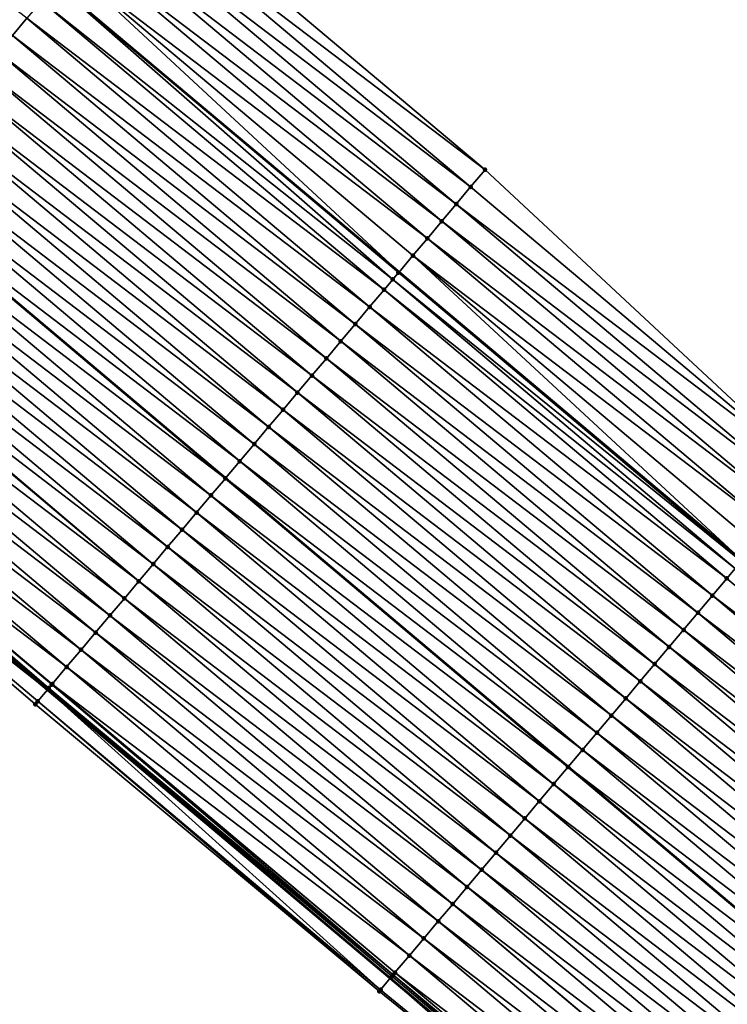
# Model space of a CAD drawing. Header units: feet. Extents: x 2017424 to 2024169, y 808042 to 818730.
# Tile 132 of 256: x 2017821 to 2017853, y 818358 to 818402. Entities that reach past the tile are written whole.
import ezdxf

# ---------------------------------------------------------------- set-up
doc = ezdxf.new("R2010")
doc.units = ezdxf.units.FT
doc.header["$MEASUREMENT"] = 0
for name, color, linetype, lineweight in [('EP_Travel Lane', 172, 'Continuous', 53), ('NB-Road Shots', 141, 'Continuous', 100), ('NB-Road X-Section', 40, 'Continuous', 13), ('Notes', 3, 'Continuous', 100), ('STRIPING', 60, 'Continuous', 53)]:
    doc.layers.add(name, color=color, linetype=linetype, lineweight=lineweight)
doc.layers.add('I-77-MM15-17_NB-Surface-BORDER', color=7, linetype='Continuous')
doc.layers.add('I-77-MM15-17_NB-Surface-TIN', color=7, linetype='Continuous')

msp = doc.modelspace()

# ---------------------------------------------------------------- linework, layer by layer
at = {"layer": 'EP_Travel Lane'}
for points in [[(2017700.465358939, 818506.3183511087, 275.6137406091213), (2017715.780841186, 818493.4570370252, 275.4632255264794), (2017731.105873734, 818480.5864199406, 275.3003390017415), (2017746.416201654, 818467.7190702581, 275.1402701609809), (2017761.726484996, 818454.851758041, 274.9733152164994), (2017777.036702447, 818441.9845012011, 274.7961937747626), (2017792.346997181, 818429.11717941, 274.6309960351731), (2017807.657320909, 818416.2498332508, 274.4702778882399), (2017822.967456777, 818403.3826449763, 274.280558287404), (2017838.277671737, 818390.5153902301, 274.1030543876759), (2017853.587967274, 818377.6480677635, 273.937985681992), (2017868.898245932, 818364.7807594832, 273.7703025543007), (2017884.19638486, 818351.9260948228, 273.58705673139), (2017899.516470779, 818339.0704126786, 273.4242822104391), (2017914.83657145, 818326.2147181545, 273.2640239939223), (2017930.156776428, 818313.3589361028, 273.1215379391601), (2017945.477021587, 818300.503120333, 272.9858990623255)], [(2017669.572152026, 818500.623913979, 276.2142146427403), (2017684.887690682, 818487.7625524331, 276.0730450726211), (2017700.203180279, 818474.9012320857, 275.9237450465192), (2017715.501710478, 818462.0497005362, 275.7629616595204), (2017730.799629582, 818449.167727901, 275.5942802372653), (2017746.097513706, 818436.2857847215, 275.4202003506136), (2017761.395405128, 818423.4038353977, 275.2472398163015), (2017776.693345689, 818410.5218446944, 275.0818815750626), (2017791.99130394, 818397.6398390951, 274.9192514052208), (2017807.289204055, 818384.7578824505, 274.747639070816), (2017822.587136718, 818371.8758983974, 274.5810475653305), (2017837.885092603, 818358.9938947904, 274.4180497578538), (2017853.18298255, 818346.1119467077, 274.2448767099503), (2017868.502268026, 818333.217688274, 274.0707611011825), (2017883.822297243, 818320.3620549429, 273.8982209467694), (2017899.142508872, 818307.506268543, 273.7567614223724), (2017914.462768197, 818294.6504421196, 273.6234330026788), (2017929.78298554, 818281.7946509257, 273.4829504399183), (2017945.103190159, 818268.938870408, 273.3402997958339)]]:
    msp.add_polyline3d(points, dxfattribs=at)
at = {"layer": 'I-77-MM15-17_NB-Surface-BORDER', "color": 3, "linetype": 'Continuous', "lineweight": -3}
for points in [[(2017703.101976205, 818509.4600791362, 275.4509129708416), (2017718.417507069, 818496.5987240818, 275.3084597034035), (2017733.745188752, 818483.7227311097, 275.1475985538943), (2017749.686980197, 818471.6058914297, 274.9404246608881), (2017765.628924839, 818459.4889227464, 274.7569137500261), (2017780.926951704, 818446.6068593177, 274.6048943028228), (2017796.225117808, 818433.7246786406, 274.4743760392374), (2017811.522979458, 818420.8427543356, 274.2968246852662), (2017826.820602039, 818407.9610313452, 274.0823364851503), (2017842.118377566, 818395.0791795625, 273.891487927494), (2017856.77239867, 818381.432095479, 273.7573530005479), (2017871.426399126, 818367.7850287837, 273.6200154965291), (2017886.708749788, 818354.9217460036, 273.4467742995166), (2017900.743620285, 818340.5336732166, 273.3513338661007), (2017916.706366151, 818328.4441428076, 273.1637759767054), (2017932.026605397, 818315.588332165, 273.0271155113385), (2017947.989298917, 818303.4988456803, 272.8306349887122)], [(2017945.03328496, 818268.8555568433, 273.3409461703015), (2017928.858083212, 818280.6924873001, 273.4795691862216), (2017914.1027162, 818294.2213936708, 273.6213631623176), (2017898.84306939, 818307.1495305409, 273.7480917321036), (2017883.543332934, 818320.0295635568, 273.9024397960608), (2017868.353390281, 818333.0402770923, 274.0702513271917), (2017852.931688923, 818345.8135374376, 274.2438751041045), (2017837.397362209, 818358.4147727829, 274.4119851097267), (2017822.040944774, 818371.2274179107, 274.5698653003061), (2017806.857102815, 818384.2448189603, 274.7418484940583), (2017791.502601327, 818397.0595721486, 274.9124553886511), (2017776.20983502, 818409.9477754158, 275.0726494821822), (2017760.963295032, 818422.890779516, 275.2400691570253), (2017745.255806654, 818435.286517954, 275.3975136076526), (2017730.124493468, 818448.3660867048, 275.585666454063), (2017715.044286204, 818461.5066114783, 275.7536184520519), (2017700.014771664, 818474.6768939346, 275.9219362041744), (2017684.590244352, 818487.4083693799, 276.0713054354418), (2017669.37084045, 818500.3842168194, 276.2119112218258)]]:
    msp.add_polyline3d(points, dxfattribs=at)
at = {"layer": 'I-77-MM15-17_NB-Surface-TIN', "color": 128, "linetype": 'Continuous', "lineweight": -3}
for points in [[(2017821.025082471, 818401.0753972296, 274.3255730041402), (2017821.669078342, 818401.8404262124, 274.3061563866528), (2017805.727218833, 818413.9573232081, 274.5028172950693)], [(2017842.118377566, 818395.0791795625, 273.891487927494), (2017826.820602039, 818407.9610313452, 274.0823364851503), (2017826.176636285, 818407.1959770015, 274.1064062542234)], [(2017841.474425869, 818394.3141133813, 273.917729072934), (2017826.176636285, 818407.1959770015, 274.1064062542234), (2017825.532655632, 818406.4309352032, 274.1281742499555)], [(2017841.474425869, 818394.3141133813, 273.917729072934), (2017842.118377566, 818395.0791795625, 273.891487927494), (2017826.176636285, 818407.1959770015, 274.1064062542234)], [(2017840.830461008, 818393.5490582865, 273.9419361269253), (2017825.532655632, 818406.4309352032, 274.1281742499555), (2017824.888765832, 818405.6658169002, 274.1639791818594)], [(2017840.830461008, 818393.5490582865, 273.9419361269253), (2017841.474425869, 818394.3141133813, 273.917729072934), (2017825.532655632, 818406.4309352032, 274.1281742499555)], [(2017840.186565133, 818392.7839450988, 273.9768019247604), (2017824.888765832, 818405.6658169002, 274.1639791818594), (2017824.244873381, 818404.90070083, 274.1993744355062)], [(2017840.186565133, 818392.7839450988, 273.9768019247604), (2017840.830461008, 818393.5490582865, 273.9419361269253), (2017824.888765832, 818405.6658169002, 274.1639791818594)], [(2017839.542684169, 818392.0188193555, 274.0139714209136), (2017824.244873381, 818404.90070083, 274.1993744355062), (2017823.600956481, 818404.1356053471, 274.2309923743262)], [(2017839.542684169, 818392.0188193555, 274.0139714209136), (2017840.186565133, 818392.7839450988, 273.9768019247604), (2017824.244873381, 818404.90070083, 274.1993744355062)], [(2017823.600956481, 818404.1356053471, 274.2309923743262), (2017822.967456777, 818403.3826449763, 274.280558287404), (2017838.277671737, 818390.5153902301, 274.1030543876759)], [(2017838.898795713, 818391.2536999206, 274.0499834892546), (2017823.600956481, 818404.1356053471, 274.2309923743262), (2017838.277671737, 818390.5153902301, 274.1030543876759)], [(2017838.898795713, 818391.2536999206, 274.0499834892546), (2017839.542684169, 818392.0188193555, 274.0139714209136), (2017823.600956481, 818404.1356053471, 274.2309923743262)], [(2017838.00094137, 818390.186575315, 274.1171538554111), (2017822.957160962, 818403.3704076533, 274.2813638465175), (2017822.313109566, 818402.6054254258, 274.2922018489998)], [(2017838.255030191, 818390.4884769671, 274.1049889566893), (2017822.967456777, 818403.3826449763, 274.280558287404), (2017822.957160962, 818403.3704076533, 274.2813638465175)], [(2017838.00094137, 818390.186575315, 274.1171538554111), (2017838.255030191, 818390.4884769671, 274.1049889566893), (2017822.957160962, 818403.3704076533, 274.2813638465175)], [(2017838.255030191, 818390.4884769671, 274.1049889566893), (2017838.277671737, 818390.5153902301, 274.1030543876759), (2017822.967456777, 818403.3826449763, 274.280558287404)], [(2017837.611016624, 818389.7234628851, 274.1216710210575), (2017822.313109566, 818402.6054254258, 274.2922018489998), (2017821.669078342, 818401.8404262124, 274.3061563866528)], [(2017837.611016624, 818389.7234628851, 274.1216710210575), (2017838.00094137, 818390.186575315, 274.1171538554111), (2017822.313109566, 818402.6054254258, 274.2922018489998)], [(2017836.966981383, 818388.9584670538, 274.1350044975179), (2017821.669078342, 818401.8404262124, 274.3061563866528), (2017821.025082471, 818401.0753972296, 274.3255730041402)], [(2017836.966981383, 818388.9584670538, 274.1350044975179), (2017837.611016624, 818389.7234628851, 274.1216710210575), (2017821.669078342, 818401.8404262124, 274.3061563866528)], [(2017836.322991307, 818388.1934331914, 274.1553158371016), (2017821.025082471, 818401.0753972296, 274.3255730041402), (2017820.381120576, 818400.310339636, 274.3502390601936)], [(2017836.322991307, 818388.1934331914, 274.1553158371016), (2017836.966981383, 818388.9584670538, 274.1350044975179), (2017821.025082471, 818401.0753972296, 274.3255730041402)], [(2017835.679037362, 818387.4283689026, 274.1812097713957), (2017820.381120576, 818400.310339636, 274.3502390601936), (2017819.737178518, 818399.5452653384, 274.3779699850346)], [(2017835.679037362, 818387.4283689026, 274.1812097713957), (2017836.322991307, 818388.1934331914, 274.1553158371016), (2017820.381120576, 818400.310339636, 274.3502390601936)], [(2017835.035079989, 818386.663307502, 274.2065737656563), (2017819.737178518, 818399.5452653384, 274.3779699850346), (2017819.093211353, 818398.7802121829, 274.4018217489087)], [(2017835.035079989, 818386.663307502, 274.2065737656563), (2017835.679037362, 818387.4283689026, 274.1812097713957), (2017819.737178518, 818399.5452653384, 274.3779699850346)], [(2017834.391116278, 818385.8982514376, 274.2309586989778), (2017819.093211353, 818398.7802121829, 274.4018217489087), (2017818.449187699, 818398.0152065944, 274.4169460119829)], [(2017834.391116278, 818385.8982514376, 274.2309586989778), (2017835.035079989, 818386.663307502, 274.2065737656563), (2017819.093211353, 818398.7802121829, 274.4018217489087)], [(2017833.747103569, 818385.1332366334, 274.2477732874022), (2017818.449187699, 818398.0152065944, 274.4169460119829), (2017817.805143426, 818397.2502183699, 274.4288843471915)], [(2017833.747103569, 818385.1332366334, 274.2477732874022), (2017834.391116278, 818385.8982514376, 274.2309586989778), (2017818.449187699, 818398.0152065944, 274.4169460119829)], [(2017833.103064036, 818384.3682444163, 274.2604436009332), (2017817.805143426, 818397.2502183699, 274.4288843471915), (2017817.161123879, 818396.4852093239, 274.4446429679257)], [(2017833.103064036, 818384.3682444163, 274.2604436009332), (2017833.747103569, 818385.1332366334, 274.2477732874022), (2017817.805143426, 818397.2502183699, 274.4288843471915)], [(2017832.459057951, 818383.6032240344, 274.2782815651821), (2017817.161123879, 818396.4852093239, 274.4446429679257), (2017816.517136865, 818395.7201728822, 274.4654281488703)], [(2017832.459057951, 818383.6032240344, 274.2782815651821), (2017833.103064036, 818384.3682444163, 274.2604436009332), (2017817.161123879, 818396.4852093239, 274.4446429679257)], [(2017831.815101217, 818382.8381620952, 274.303744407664), (2017816.517136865, 818395.7201728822, 274.4654281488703), (2017815.87317653, 818394.9551139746, 274.4903352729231)], [(2017831.815101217, 818382.8381620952, 274.303744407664), (2017832.459057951, 818383.6032240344, 274.2782815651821), (2017816.517136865, 818395.7201728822, 274.4654281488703)], [(2017831.171125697, 818382.0731159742, 274.326304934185), (2017815.87317653, 818394.9551139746, 274.4903352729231), (2017815.236593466, 818394.1989560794, 274.504571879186)], [(2017831.171125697, 818382.0731159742, 274.326304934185), (2017831.815101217, 818382.8381620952, 274.303744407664), (2017815.87317653, 818394.9551139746, 274.4903352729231)], [(2017856.77239867, 818381.432095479, 273.7573530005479), (2017842.118377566, 818395.0791795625, 273.891487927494), (2017841.474425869, 818394.3141133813, 273.917729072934)], [(2017856.77239867, 818381.432095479, 273.7573530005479), (2017841.474425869, 818394.3141133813, 273.917729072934), (2017840.830461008, 818393.5490582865, 273.9419361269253)], [(2017830.527067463, 818381.3081395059, 274.3360856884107), (2017815.229148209, 818394.1901123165, 274.5047383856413), (2017814.585181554, 818393.4250587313, 274.5286690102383)], [(2017815.229148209, 818394.1901123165, 274.5047383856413), (2017830.53451309, 818381.3169830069, 274.3359726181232), (2017815.236593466, 818394.1989560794, 274.504571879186)], [(2017830.527067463, 818381.3081395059, 274.3360856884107), (2017830.53451309, 818381.3169830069, 274.3359726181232), (2017815.229148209, 818394.1901123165, 274.5047383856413)], [(2017831.171125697, 818382.0731159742, 274.326304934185), (2017815.236593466, 818394.1989560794, 274.504571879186), (2017830.53451309, 818381.3169830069, 274.3359726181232)], [(2017829.883091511, 818380.5430937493, 274.358579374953), (2017814.585181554, 818393.4250587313, 274.5286690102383), (2017813.941233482, 818392.6599894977, 274.5554707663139)], [(2017829.883091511, 818380.5430937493, 274.358579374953), (2017830.527067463, 818381.3081395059, 274.3360856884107), (2017814.585181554, 818393.4250587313, 274.5286690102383)], [(2017856.128431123, 818380.6670426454, 273.7811450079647), (2017840.830461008, 818393.5490582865, 273.9419361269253), (2017840.186565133, 818392.7839450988, 273.9768019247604)], [(2017856.128431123, 818380.6670426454, 273.7811450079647), (2017856.77239867, 818381.432095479, 273.7573530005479), (2017840.830461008, 818393.5490582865, 273.9419361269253)], [(2017829.239145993, 818379.7780223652, 274.3857751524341), (2017813.941233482, 818392.6599894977, 274.5554707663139), (2017813.297240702, 818391.8949579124, 274.5753648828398)], [(2017829.239145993, 818379.7780223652, 274.3857751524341), (2017829.883091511, 818380.5430937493, 274.358579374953), (2017813.941233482, 818392.6599894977, 274.5554707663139)], [(2017855.484531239, 818379.9019328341, 273.8153911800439), (2017840.186565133, 818392.7839450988, 273.9768019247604), (2017839.542684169, 818392.0188193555, 274.0139714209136)], [(2017855.484531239, 818379.9019328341, 273.8153911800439), (2017856.128431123, 818380.6670426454, 273.7811450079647), (2017840.186565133, 818392.7839450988, 273.9768019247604)], [(2017828.595152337, 818379.0129915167, 274.4055334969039), (2017813.297240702, 818391.8949579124, 274.5753648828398), (2017812.653277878, 818391.1299011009, 274.5998874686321)], [(2017828.595152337, 818379.0129915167, 274.4055334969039), (2017829.239145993, 818379.7780223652, 274.3857751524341), (2017813.297240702, 818391.8949579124, 274.5753648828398)], [(2017854.840655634, 818379.1368025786, 273.8533884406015), (2017839.542684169, 818392.0188193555, 274.0139714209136), (2017838.898795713, 818391.2536999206, 274.0499834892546)], [(2017854.840655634, 818379.1368025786, 273.8533884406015), (2017855.484531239, 818379.9019328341, 273.8153911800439), (2017839.542684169, 818392.0188193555, 274.0139714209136)], [(2017838.898795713, 818391.2536999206, 274.0499834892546), (2017838.277671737, 818390.5153902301, 274.1030543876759), (2017853.587967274, 818377.6480677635, 273.937985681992)], [(2017854.196797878, 818378.3716572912, 273.8941437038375), (2017838.898795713, 818391.2536999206, 274.0499834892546), (2017853.587967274, 818377.6480677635, 273.937985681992)], [(2017854.196797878, 818378.3716572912, 273.8941437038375), (2017854.840655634, 818379.1368025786, 273.8533884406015), (2017838.898795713, 818391.2536999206, 274.0499834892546)], [(2017827.951195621, 818378.2479295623, 274.4309991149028), (2017812.653277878, 818391.1299011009, 274.5998874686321), (2017812.009333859, 818390.3648284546, 274.6273153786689)], [(2017827.951195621, 818378.2479295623, 274.4309991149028), (2017828.595152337, 818379.0129915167, 274.4055334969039), (2017812.653277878, 818391.1299011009, 274.5998874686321)], [(2017827.307258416, 818377.4828511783, 274.4594792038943), (2017812.009333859, 818390.3648284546, 274.6273153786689), (2017811.420856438, 818389.6656846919, 274.6501898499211)], [(2017827.307258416, 818377.4828511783, 274.4594792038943), (2017827.951195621, 818378.2479295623, 274.4309991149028), (2017812.009333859, 818390.3648284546, 274.6273153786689)], [(2017853.552976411, 818377.6064814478, 273.9405053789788), (2017838.255030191, 818390.4884769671, 274.1049889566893), (2017838.00094137, 818390.186575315, 274.1171538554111)], [(2017853.552976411, 818377.6064814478, 273.9405053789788), (2017838.277671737, 818390.5153902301, 274.1030543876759), (2017838.255030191, 818390.4884769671, 274.1049889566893)], [(2017853.552976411, 818377.6064814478, 273.9405053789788), (2017853.587967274, 818377.6480677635, 273.937985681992), (2017838.277671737, 818390.5153902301, 274.1030543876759)], [(2017853.278565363, 818377.2804133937, 273.9551706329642), (2017838.00094137, 818390.186575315, 274.1171538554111), (2017837.611016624, 818389.7234628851, 274.1216710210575)], [(2017853.278565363, 818377.2804133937, 273.9551706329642), (2017853.552976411, 818377.6064814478, 273.9405053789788), (2017838.00094137, 818390.186575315, 274.1171538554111)], [(2017826.663298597, 818376.7177918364, 274.4844655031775), (2017811.365371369, 818389.5997713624, 274.6518894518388), (2017810.721330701, 818388.8347801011, 274.664384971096)], [(2017826.663298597, 818376.7177918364, 274.4844655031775), (2017811.420856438, 818389.6656846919, 274.6501898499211), (2017811.365371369, 818389.5997713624, 274.6518894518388)], [(2017826.663298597, 818376.7177918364, 274.4844655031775), (2017827.307258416, 818377.4828511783, 274.4594792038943), (2017811.420856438, 818389.6656846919, 274.6501898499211)], [(2017852.908991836, 818376.8414429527, 273.9616665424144), (2017837.611016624, 818389.7234628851, 274.1216710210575), (2017836.966981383, 818388.9584670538, 274.1350044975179)], [(2017852.908991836, 818376.8414429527, 273.9616665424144), (2017853.278565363, 818377.2804133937, 273.9551706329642), (2017837.611016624, 818389.7234628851, 274.1216710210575)], [(2017826.019264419, 818375.9527951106, 274.4979630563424), (2017810.721330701, 818388.8347801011, 274.664384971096), (2017810.077295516, 818388.0697842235, 274.6777274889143)], [(2017826.019264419, 818375.9527951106, 274.4979630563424), (2017826.663298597, 818376.7177918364, 274.4844655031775), (2017810.721330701, 818388.8347801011, 274.664384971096)], [(2017852.264964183, 818376.0764407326, 273.9761721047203), (2017836.966981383, 818388.9584670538, 274.1350044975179), (2017836.322991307, 818388.1934331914, 274.1553158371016)], [(2017852.264964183, 818376.0764407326, 273.9761721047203), (2017852.908991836, 818376.8414429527, 273.9616665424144), (2017836.966981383, 818388.9584670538, 274.1350044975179)], [(2017851.620981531, 818375.3114006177, 273.9976304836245), (2017836.322991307, 818388.1934331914, 274.1553158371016), (2017835.679037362, 818387.4283689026, 274.1812097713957)], [(2017851.620981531, 818375.3114006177, 273.9976304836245), (2017852.264964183, 818376.0764407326, 273.9761721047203), (2017836.322991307, 818388.1934331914, 274.1553158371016)], [(2017825.375221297, 818375.1878059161, 274.5100788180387), (2017810.077295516, 818388.0697842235, 274.6777274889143), (2017809.43325485, 818387.3047929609, 274.6902232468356)], [(2017825.375221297, 818375.1878059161, 274.5100788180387), (2017826.019264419, 818375.9527951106, 274.4979630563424), (2017810.077295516, 818388.0697842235, 274.6777274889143)], [(2017824.731201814, 818374.422796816, 274.5258467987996), (2017809.43325485, 818387.3047929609, 274.6902232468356), (2017808.789243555, 818386.5397769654, 274.7072569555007)], [(2017824.731201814, 818374.422796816, 274.5258467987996), (2017825.375221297, 818375.1878059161, 274.5100788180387), (2017809.43325485, 818387.3047929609, 274.6902232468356)], [(2017850.977010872, 818374.5463504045, 274.0209417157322), (2017835.679037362, 818387.4283689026, 274.1812097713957), (2017835.035079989, 818386.663307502, 274.2065737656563)], [(2017850.977010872, 818374.5463504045, 274.0209417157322), (2017851.620981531, 818375.3114006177, 273.9976304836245), (2017835.679037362, 818387.4283689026, 274.1812097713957)], [(2017824.087187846, 818373.6577830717, 274.5424668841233), (2017808.789243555, 818386.5397769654, 274.7072569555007), (2017808.1452514, 818385.7747448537, 274.7272476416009)], [(2017824.087187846, 818373.6577830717, 274.5424668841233), (2017824.731201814, 818374.422796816, 274.5258467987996), (2017808.789243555, 818386.5397769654, 274.7072569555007)], [(2017850.333047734, 818373.7812938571, 274.0454150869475), (2017835.035079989, 818386.663307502, 274.2065737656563), (2017834.391116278, 818385.8982514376, 274.2309586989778)], [(2017850.333047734, 818373.7812938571, 274.0454150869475), (2017850.977010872, 818374.5463504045, 274.0209417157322), (2017835.035079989, 818386.663307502, 274.2065737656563)], [(2017823.443203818, 818372.8927441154, 274.563712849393), (2017808.1452514, 818385.7747448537, 274.7272476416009), (2017807.50127734, 818385.0096975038, 274.7500342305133)], [(2017823.443203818, 818372.8927441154, 274.563712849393), (2017824.087187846, 818373.6577830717, 274.5424668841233), (2017808.1452514, 818385.7747448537, 274.7272476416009)], [(2017849.689062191, 818373.0162561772, 274.0664267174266), (2017834.391116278, 818385.8982514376, 274.2309586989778), (2017833.747103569, 818385.1332366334, 274.2477732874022)], [(2017849.689062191, 818373.0162561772, 274.0664267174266), (2017850.333047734, 818373.7812938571, 274.0454150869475), (2017834.391116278, 818385.8982514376, 274.2309586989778)], [(2017849.045065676, 818372.2512277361, 274.0857432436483), (2017833.747103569, 818385.1332366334, 274.2477732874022), (2017833.103064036, 818384.3682444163, 274.2604436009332)], [(2017849.045065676, 818372.2512277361, 274.0857432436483), (2017849.689062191, 818373.0162561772, 274.0664267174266), (2017833.747103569, 818385.1332366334, 274.2477732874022)], [(2017806.864260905, 818384.2533158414, 274.7421279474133), (2017822.587136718, 818371.8758983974, 274.5810475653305), (2017807.289204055, 818384.7578824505, 274.747639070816)], [(2017822.644778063, 818371.9443413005, 274.5817154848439), (2017807.479847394, 818384.9842474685, 274.7501115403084), (2017807.289204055, 818384.7578824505, 274.747639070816)], [(2017822.644778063, 818371.9443413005, 274.5817154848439), (2017807.289204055, 818384.7578824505, 274.747639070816), (2017822.587136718, 818371.8758983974, 274.5810475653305)], [(2017822.799208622, 818372.1277145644, 274.5832331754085), (2017807.50127734, 818385.0096975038, 274.7500342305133), (2017807.479847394, 818384.9842474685, 274.7501115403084)], [(2017822.644778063, 818371.9443413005, 274.5817154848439), (2017822.777109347, 818372.1014696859, 274.583309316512), (2017807.479847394, 818384.9842474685, 274.7501115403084)], [(2017822.777109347, 818372.1014696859, 274.583309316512), (2017822.799208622, 818372.1277145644, 274.5832331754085), (2017807.479847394, 818384.9842474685, 274.7501115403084)], [(2017822.799208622, 818372.1277145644, 274.5832331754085), (2017823.443203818, 818372.8927441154, 274.563712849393), (2017807.50127734, 818385.0096975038, 274.7500342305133)], [(2017822.155040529, 818371.3628306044, 274.5760406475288), (2017806.864260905, 818384.2533158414, 274.7421279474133), (2017806.857102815, 818384.2448189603, 274.7418484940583)], [(2017822.040944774, 818371.2274179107, 274.5698653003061), (2017822.155040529, 818371.3628306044, 274.5760406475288), (2017806.857102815, 818384.2448189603, 274.7418484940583)], [(2017822.155040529, 818371.3628306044, 274.5760406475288), (2017822.587136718, 818371.8758983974, 274.5810475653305), (2017806.864260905, 818384.2533158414, 274.7421279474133)], [(2017848.401049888, 818371.4862155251, 274.1020819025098), (2017833.103064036, 818384.3682444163, 274.2604436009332), (2017832.459057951, 818383.6032240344, 274.2782815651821)], [(2017848.401049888, 818371.4862155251, 274.1020819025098), (2017849.045065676, 818372.2512277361, 274.0857432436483), (2017833.103064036, 818384.3682444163, 274.2604436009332)], [(2017847.757053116, 818370.7211873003, 274.1213586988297), (2017832.459057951, 818383.6032240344, 274.2782815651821), (2017831.815101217, 818382.8381620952, 274.303744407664)], [(2017847.757053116, 818370.7211873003, 274.1213586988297), (2017848.401049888, 818371.4862155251, 274.1020819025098), (2017832.459057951, 818383.6032240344, 274.2782815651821)], [(2017847.113081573, 818369.9561378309, 274.1445334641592), (2017831.815101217, 818382.8381620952, 274.303744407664), (2017831.171125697, 818382.0731159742, 274.326304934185)], [(2017847.113081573, 818369.9561378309, 274.1445334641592), (2017847.757053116, 818370.7211873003, 274.1213586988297), (2017831.815101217, 818382.8381620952, 274.303744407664)], [(2017846.469119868, 818369.1910800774, 274.1692281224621), (2017831.171125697, 818382.0731159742, 274.326304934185), (2017830.53451309, 818381.3169830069, 274.3359726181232)], [(2017846.469119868, 818369.1910800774, 274.1692281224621), (2017847.113081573, 818369.9561378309, 274.1445334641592), (2017831.171125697, 818382.0731159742, 274.326304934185)], [(2017845.825098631, 818368.4260724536, 274.1847251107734), (2017830.527067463, 818381.3081395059, 274.3360856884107), (2017829.883091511, 818380.5430937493, 274.358579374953)], [(2017830.527067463, 818381.3081395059, 274.3360856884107), (2017845.832543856, 818368.4349163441, 274.1845459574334), (2017830.53451309, 818381.3169830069, 274.3359726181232)], [(2017845.825098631, 818368.4260724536, 274.1847251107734), (2017845.832543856, 818368.4349163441, 274.1845459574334), (2017830.527067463, 818381.3081395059, 274.3360856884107)], [(2017846.469119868, 818369.1910800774, 274.1692281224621), (2017830.53451309, 818381.3169830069, 274.3359726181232), (2017845.832543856, 818368.4349163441, 274.1845459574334)], [(2017845.181110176, 818367.6610372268, 274.2052866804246), (2017829.883091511, 818380.5430937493, 274.358579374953), (2017829.239145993, 818379.7780223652, 274.3857751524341)], [(2017845.181110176, 818367.6610372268, 274.2052866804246), (2017845.825098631, 818368.4260724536, 274.1847251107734), (2017829.883091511, 818380.5430937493, 274.358579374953)], [(2017844.537149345, 818366.8959787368, 274.2301164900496), (2017829.239145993, 818379.7780223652, 274.3857751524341), (2017828.595152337, 818379.0129915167, 274.4055334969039)], [(2017844.537149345, 818366.8959787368, 274.2301164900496), (2017845.181110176, 818367.6610372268, 274.2052866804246), (2017829.239145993, 818379.7780223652, 274.3857751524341)], [(2017843.893160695, 818366.1309436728, 274.2506481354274), (2017828.595152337, 818379.0129915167, 274.4055334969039), (2017827.951195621, 818378.2479295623, 274.4309991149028)], [(2017843.893160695, 818366.1309436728, 274.2506481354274), (2017844.537149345, 818366.8959787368, 274.2301164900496), (2017828.595152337, 818379.0129915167, 274.4055334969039)], [(2017843.249214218, 818365.3658730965, 274.2776955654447), (2017827.951195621, 818378.2479295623, 274.4309991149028), (2017827.307258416, 818377.4828511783, 274.4594792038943)], [(2017843.249214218, 818365.3658730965, 274.2776955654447), (2017843.893160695, 818366.1309436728, 274.2506481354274), (2017827.951195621, 818378.2479295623, 274.4309991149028)], [(2017842.605233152, 818364.600831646, 274.2993990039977), (2017827.307258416, 818377.4828511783, 274.4594792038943), (2017826.663298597, 818376.7177918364, 274.4844655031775)], [(2017842.605233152, 818364.600831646, 274.2993990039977), (2017843.249214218, 818365.3658730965, 274.2776955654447), (2017827.307258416, 818377.4828511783, 274.4594792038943)], [(2017868.206918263, 818363.9594641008, 273.7941170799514), (2017853.278565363, 818377.2804133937, 273.9551706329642), (2017852.908991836, 818376.8414429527, 273.9616665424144)], [(2017841.961262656, 818363.8357812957, 274.3227353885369), (2017826.663298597, 818376.7177918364, 274.4844655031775), (2017826.019264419, 818375.9527951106, 274.4979630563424)], [(2017841.961262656, 818363.8357812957, 274.3227353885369), (2017842.605233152, 818364.600831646, 274.2993990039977), (2017826.663298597, 818376.7177918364, 274.4844655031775)], [(2017868.206918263, 818363.9594641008, 273.7941170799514), (2017852.908991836, 818376.8414429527, 273.9616665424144), (2017852.264964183, 818376.0764407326, 273.9761721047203)], [(2017841.317252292, 818363.0707645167, 274.3399121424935), (2017826.019264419, 818375.9527951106, 274.4979630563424), (2017825.375221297, 818375.1878059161, 274.5100788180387)], [(2017841.317252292, 818363.0707645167, 274.3399121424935), (2017841.961262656, 818363.8357812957, 274.3227353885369), (2017826.019264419, 818375.9527951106, 274.4979630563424)], [(2017867.56289668, 818363.1944567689, 273.8095611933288), (2017852.264964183, 818376.0764407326, 273.9761721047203), (2017851.620981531, 818375.3114006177, 273.9976304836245)], [(2017867.56289668, 818363.1944567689, 273.8095611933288), (2017868.206918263, 818363.9594641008, 273.7941170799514), (2017852.264964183, 818376.0764407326, 273.9761721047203)], [(2017840.67321579, 818362.3057697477, 274.3530505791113), (2017825.375221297, 818375.1878059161, 274.5100788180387), (2017824.731201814, 818374.422796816, 274.5258467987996)], [(2017840.67321579, 818362.3057697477, 274.3530505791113), (2017841.317252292, 818363.0707645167, 274.3399121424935), (2017825.375221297, 818375.1878059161, 274.5100788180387)], [(2017866.918916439, 818362.429414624, 273.8313927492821), (2017851.620981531, 818375.3114006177, 273.9976304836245), (2017850.977010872, 818374.5463504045, 274.0209417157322)], [(2017866.918916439, 818362.429414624, 273.8313927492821), (2017867.56289668, 818363.1944567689, 273.8095611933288), (2017851.620981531, 818375.3114006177, 273.9976304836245)], [(2017866.274958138, 818361.6643540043, 273.8566140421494), (2017850.977010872, 818374.5463504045, 274.0209417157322), (2017850.333047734, 818373.7812938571, 274.0454150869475)], [(2017866.274958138, 818361.6643540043, 273.8566140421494), (2017866.918916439, 818362.429414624, 273.8313927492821), (2017850.977010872, 818374.5463504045, 274.0209417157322)], [(2017840.029175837, 818361.5407778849, 274.3656557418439), (2017824.731201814, 818374.422796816, 274.5258467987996), (2017824.087187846, 818373.6577830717, 274.5424668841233)], [(2017840.029175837, 818361.5407778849, 274.3656557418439), (2017840.67321579, 818362.3057697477, 274.3530505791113), (2017824.731201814, 818374.422796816, 274.5258467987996)], [(2017839.385169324, 818360.7757578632, 274.3834274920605), (2017824.087187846, 818373.6577830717, 274.5424668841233), (2017823.443203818, 818372.8927441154, 274.563712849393)], [(2017839.385169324, 818360.7757578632, 274.3834274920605), (2017840.029175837, 818361.5407778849, 274.3656557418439), (2017824.087187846, 818373.6577830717, 274.5424668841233)], [(2017865.630992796, 818360.8992993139, 273.8807474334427), (2017850.333047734, 818373.7812938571, 274.0454150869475), (2017849.689062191, 818373.0162561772, 274.0664267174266)], [(2017865.630992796, 818360.8992993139, 273.8807474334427), (2017866.274958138, 818361.6643540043, 273.8566140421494), (2017850.333047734, 818373.7812938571, 274.0454150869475)], [(2017838.741145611, 818360.0107523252, 274.3985417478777), (2017823.443203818, 818372.8927441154, 274.563712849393), (2017822.799208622, 818372.1277145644, 274.5832331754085)], [(2017838.741145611, 818360.0107523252, 274.3985417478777), (2017839.385169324, 818360.7757578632, 274.3834274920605), (2017823.443203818, 818372.8927441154, 274.563712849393)], [(2017864.987018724, 818360.1342519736, 273.9035322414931), (2017849.689062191, 818373.0162561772, 274.0664267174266), (2017849.045065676, 818372.2512277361, 274.0857432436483)], [(2017864.987018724, 818360.1342519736, 273.9035322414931), (2017865.630992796, 818360.8992993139, 273.8807474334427), (2017849.689062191, 818373.0162561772, 274.0664267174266)], [(2017837.452995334, 818358.4808278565, 274.4128797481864), (2017822.587136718, 818371.8758983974, 274.5810475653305), (2017822.155040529, 818371.3628306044, 274.5760406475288)], [(2017822.644778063, 818371.9443413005, 274.5817154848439), (2017822.587136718, 818371.8758983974, 274.5810475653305), (2017837.885092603, 818358.9938947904, 274.4180497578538)], [(2017837.452995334, 818358.4808278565, 274.4128797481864), (2017837.885092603, 818358.9938947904, 274.4180497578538), (2017822.587136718, 818371.8758983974, 274.5810475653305)], [(2017838.014047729, 818359.1470200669, 274.4191694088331), (2017822.777109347, 818372.1014696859, 274.583309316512), (2017822.644778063, 818371.9443413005, 274.5817154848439)], [(2017837.962823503, 818359.0861914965, 274.4189798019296), (2017822.644778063, 818371.9443413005, 274.5817154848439), (2017837.885092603, 818358.9938947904, 274.4180497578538)], [(2017837.962823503, 818359.0861914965, 274.4189798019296), (2017838.014047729, 818359.1470200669, 274.4191694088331), (2017822.644778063, 818371.9443413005, 274.5817154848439)], [(2017838.09715385, 818359.2457198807, 274.4185928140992), (2017822.799208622, 818372.1277145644, 274.5832331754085), (2017822.777109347, 818372.1014696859, 274.583309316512)], [(2017838.014047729, 818359.1470200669, 274.4191694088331), (2017838.09715385, 818359.2457198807, 274.4185928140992), (2017822.777109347, 818372.1014696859, 274.583309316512)], [(2017838.09715385, 818359.2457198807, 274.4185928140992), (2017838.741145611, 818360.0107523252, 274.3985417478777), (2017822.799208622, 818372.1277145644, 274.5832331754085)], [(2017864.34303056, 818359.3692165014, 273.9241395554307), (2017849.045065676, 818372.2512277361, 274.0857432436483), (2017848.401049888, 818371.4862155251, 274.1020819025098)], [(2017864.34303056, 818359.3692165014, 273.9241395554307), (2017864.987018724, 818360.1342519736, 273.9035322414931), (2017849.045065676, 818372.2512277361, 274.0857432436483)], [(2017863.699041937, 818358.6041814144, 273.9446761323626), (2017848.401049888, 818371.4862155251, 274.1020819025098), (2017847.757053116, 818370.7211873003, 274.1213586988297)], [(2017863.699041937, 818358.6041814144, 273.9446761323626), (2017864.34303056, 818359.3692165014, 273.9241395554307), (2017848.401049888, 818371.4862155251, 274.1020819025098)], [(2017837.397362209, 818358.4147727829, 274.4119851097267), (2017822.155040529, 818371.3628306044, 274.5760406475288), (2017822.040944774, 818371.2274179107, 274.5698653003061)], [(2017837.397362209, 818358.4147727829, 274.4119851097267), (2017837.452995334, 818358.4808278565, 274.4128797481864), (2017822.155040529, 818371.3628306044, 274.5760406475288)], [(2017863.05504936, 818357.8391496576, 273.9646016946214), (2017847.757053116, 818370.7211873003, 274.1213586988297), (2017847.113081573, 818369.9561378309, 274.1445334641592)], [(2017863.05504936, 818357.8391496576, 273.9646016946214), (2017863.699041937, 818358.6041814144, 273.9446761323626), (2017847.757053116, 818370.7211873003, 274.1213586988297)], [(2017862.411050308, 818357.0741233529, 273.9835269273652), (2017847.113081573, 818369.9561378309, 274.1445334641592), (2017846.469119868, 818369.1910800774, 274.1692281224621)], [(2017862.411050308, 818357.0741233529, 273.9835269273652), (2017863.05504936, 818357.8391496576, 273.9646016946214), (2017847.113081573, 818369.9561378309, 274.1445334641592)], [(2017861.767077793, 818356.3090747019, 274.006552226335), (2017846.469119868, 818369.1910800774, 274.1692281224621), (2017845.832543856, 818368.4349163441, 274.1845459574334)], [(2017861.767077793, 818356.3090747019, 274.006552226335), (2017862.411050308, 818357.0741233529, 273.9835269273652), (2017846.469119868, 818369.1910800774, 274.1692281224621)], [(2017861.123070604, 818355.5440552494, 274.0242202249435), (2017845.825098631, 818368.4260724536, 274.1847251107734), (2017845.181110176, 818367.6610372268, 274.2052866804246)], [(2017845.825098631, 818368.4260724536, 274.1847251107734), (2017861.130515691, 818355.552899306, 274.0240159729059), (2017845.832543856, 818368.4349163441, 274.1845459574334)], [(2017861.123070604, 818355.5440552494, 274.0242202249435), (2017861.130515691, 818355.552899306, 274.0240159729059), (2017845.825098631, 818368.4260724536, 274.1847251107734)], [(2017861.767077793, 818356.3090747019, 274.006552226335), (2017845.832543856, 818368.4349163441, 274.1845459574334), (2017861.130515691, 818355.552899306, 274.0240159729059)], [(2017860.479057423, 818354.7790408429, 274.0409623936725), (2017845.181110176, 818367.6610372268, 274.2052866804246), (2017844.537149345, 818366.8959787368, 274.2301164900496)], [(2017860.479057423, 818354.7790408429, 274.0409623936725), (2017861.123070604, 818355.5440552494, 274.0242202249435), (2017845.181110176, 818367.6610372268, 274.2052866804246)], [(2017859.83509339, 818354.0139850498, 274.0652981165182), (2017844.537149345, 818366.8959787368, 274.2301164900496), (2017843.893160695, 818366.1309436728, 274.2506481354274)], [(2017859.83509339, 818354.0139850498, 274.0652981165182), (2017860.479057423, 818354.7790408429, 274.0409623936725), (2017844.537149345, 818366.8959787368, 274.2301164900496)], [(2017859.19112591, 818353.2489321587, 274.0891013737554), (2017843.893160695, 818366.1309436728, 274.2506481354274), (2017843.249214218, 818365.3658730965, 274.2776955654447)], [(2017859.19112591, 818353.2489321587, 274.0891013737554), (2017859.83509339, 818354.0139850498, 274.0652981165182), (2017843.893160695, 818366.1309436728, 274.2506481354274)], [(2017858.547135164, 818352.4838988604, 274.1093097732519), (2017843.249214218, 818365.3658730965, 274.2776955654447), (2017842.605233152, 818364.600831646, 274.2993990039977)], [(2017858.547135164, 818352.4838988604, 274.1093097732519), (2017859.19112591, 818353.2489321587, 274.0891013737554), (2017843.249214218, 818365.3658730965, 274.2776955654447)], [(2017857.903151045, 818351.7188599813, 274.1305421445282), (2017842.605233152, 818364.600831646, 274.2993990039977), (2017841.961262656, 818363.8357812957, 274.3227353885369)], [(2017857.903151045, 818351.7188599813, 274.1305421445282), (2017858.547135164, 818352.4838988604, 274.1093097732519), (2017842.605233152, 818364.600831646, 274.2993990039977)], [(2017857.259170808, 818350.9538178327, 274.1523743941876), (2017841.961262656, 818363.8357812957, 274.3227353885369), (2017841.317252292, 818363.0707645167, 274.3399121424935)], [(2017857.259170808, 818350.9538178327, 274.1523743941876), (2017857.903151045, 818351.7188599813, 274.1305421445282), (2017841.961262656, 818363.8357812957, 274.3227353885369)], [(2017856.61517634, 818350.1887876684, 274.1720078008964), (2017841.317252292, 818363.0707645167, 274.3399121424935), (2017840.67321579, 818362.3057697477, 274.3530505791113)], [(2017856.61517634, 818350.1887876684, 274.1720078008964), (2017857.259170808, 818350.9538178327, 274.1523743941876), (2017841.317252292, 818363.0707645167, 274.3399121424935)], [(2017855.956910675, 818349.406875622, 274.1866320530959), (2017840.67321579, 818362.3057697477, 274.3530505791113), (2017840.029175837, 818361.5407778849, 274.3656557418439)], [(2017855.956910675, 818349.406875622, 274.1866320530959), (2017855.97114794, 818349.423786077, 274.1863986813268), (2017840.67321579, 818362.3057697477, 274.3530505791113)], [(2017855.97114794, 818349.423786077, 274.1863986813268), (2017856.61517634, 818350.1887876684, 274.1720078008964), (2017840.67321579, 818362.3057697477, 274.3530505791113)], [(2017855.327086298, 818348.6588124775, 274.1956536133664), (2017840.029175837, 818361.5407778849, 274.3656557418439), (2017839.385169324, 818360.7757578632, 274.3834274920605)], [(2017855.327086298, 818348.6588124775, 274.1956536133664), (2017855.956910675, 818349.406875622, 274.1866320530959), (2017840.029175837, 818361.5407778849, 274.3656557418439)], [(2017854.68305587, 818347.8938125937, 274.2097311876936), (2017839.385169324, 818360.7757578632, 274.3834274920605), (2017838.741145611, 818360.0107523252, 274.3985417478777)], [(2017854.68305587, 818347.8938125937, 274.2097311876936), (2017855.327086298, 818348.6588124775, 274.1956536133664), (2017839.385169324, 818360.7757578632, 274.3834274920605)], [(2017854.039056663, 818347.12878642, 274.2286323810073), (2017838.741145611, 818360.0107523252, 274.3985417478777), (2017838.09715385, 818359.2457198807, 274.4185928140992)], [(2017854.039056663, 818347.12878642, 274.2286323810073), (2017854.68305587, 818347.8938125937, 274.2097311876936), (2017838.741145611, 818360.0107523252, 274.3985417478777)], [(2017853.22915806, 818346.1667797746, 274.2450607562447), (2017838.014047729, 818359.1470200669, 274.4191694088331), (2017837.962823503, 818359.0861914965, 274.4189798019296)], [(2017853.395036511, 818346.363777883, 274.2442976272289), (2017838.09715385, 818359.2457198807, 274.4185928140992), (2017838.014047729, 818359.1470200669, 274.4191694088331)], [(2017853.22915806, 818346.1667797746, 274.2450607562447), (2017853.395036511, 818346.363777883, 274.2442976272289), (2017838.014047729, 818359.1470200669, 274.4191694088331)], [(2017853.395036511, 818346.363777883, 274.2442976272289), (2017854.039056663, 818347.12878642, 274.2286323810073), (2017838.09715385, 818359.2457198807, 274.4185928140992)], [(2017852.931688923, 818345.8135374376, 274.2438751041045), (2017837.885092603, 818358.9938947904, 274.4180497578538), (2017837.452995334, 818358.4808278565, 274.4128797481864)], [(2017853.22915806, 818346.1667797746, 274.2450607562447), (2017837.962823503, 818359.0861914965, 274.4189798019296), (2017837.885092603, 818358.9938947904, 274.4180497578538)], [(2017853.22915806, 818346.1667797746, 274.2450607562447), (2017837.885092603, 818358.9938947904, 274.4180497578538), (2017853.18298255, 818346.1119467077, 274.2448767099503)], [(2017852.931688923, 818345.8135374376, 274.2438751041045), (2017853.18298255, 818346.1119467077, 274.2448767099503), (2017837.885092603, 818358.9938947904, 274.4180497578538)], [(2017852.931688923, 818345.8135374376, 274.2438751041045), (2017837.452995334, 818358.4808278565, 274.4128797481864), (2017837.397362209, 818358.4147727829, 274.4119851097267)]]:
    msp.add_3dface(points, dxfattribs=at)
at = {"layer": 'NB-Road Shots', "lineweight": 100}
for p in [(2017842.118377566, 818395.0791795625, 273.891487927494), (2017841.474425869, 818394.3141133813, 273.917729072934), (2017840.830461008, 818393.5490582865, 273.9419361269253), (2017840.186565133, 818392.7839450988, 273.9768019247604), (2017839.542684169, 818392.0188193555, 274.0139714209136), (2017838.898795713, 818391.2536999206, 274.0499834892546), (2017838.255030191, 818390.4884769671, 274.1049889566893), (2017838.00094137, 818390.186575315, 274.1171538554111), (2017837.611016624, 818389.7234628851, 274.1216710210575), (2017836.966981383, 818388.9584670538, 274.1350044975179), (2017836.322991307, 818388.1934331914, 274.1553158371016), (2017835.679037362, 818387.4283689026, 274.1812097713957), (2017835.035079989, 818386.663307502, 274.2065737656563), (2017834.391116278, 818385.8982514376, 274.2309586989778), (2017833.747103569, 818385.1332366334, 274.2477732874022), (2017833.103064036, 818384.3682444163, 274.2604436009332), (2017832.459057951, 818383.6032240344, 274.2782815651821), (2017831.815101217, 818382.8381620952, 274.303744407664), (2017831.171125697, 818382.0731159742, 274.326304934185), (2017830.527067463, 818381.3081395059, 274.3360856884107), (2017829.883091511, 818380.5430937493, 274.358579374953), (2017829.239145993, 818379.7780223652, 274.3857751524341), (2017828.595152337, 818379.0129915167, 274.4055334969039), (2017827.951195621, 818378.2479295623, 274.4309991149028), (2017827.307258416, 818377.4828511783, 274.4594792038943), (2017826.663298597, 818376.7177918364, 274.4844655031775), (2017852.908991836, 818376.8414429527, 273.9616665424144), (2017826.019264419, 818375.9527951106, 274.4979630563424), (2017852.264964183, 818376.0764407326, 273.9761721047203), (2017825.375221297, 818375.1878059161, 274.5100788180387), (2017851.620981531, 818375.3114006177, 273.9976304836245), (2017850.977010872, 818374.5463504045, 274.0209417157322), (2017824.731201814, 818374.422796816, 274.5258467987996), (2017824.087187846, 818373.6577830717, 274.5424668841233), (2017850.333047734, 818373.7812938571, 274.0454150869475), (2017823.443203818, 818372.8927441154, 274.563712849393), (2017849.689062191, 818373.0162561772, 274.0664267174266), (2017822.644778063, 818371.9443413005, 274.5817154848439), (2017822.777109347, 818372.1014696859, 274.583309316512), (2017822.799208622, 818372.1277145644, 274.5832331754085), (2017849.045065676, 818372.2512277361, 274.0857432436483), (2017848.401049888, 818371.4862155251, 274.1020819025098), (2017822.040944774, 818371.2274179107, 274.5698653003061), (2017822.155040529, 818371.3628306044, 274.5760406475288), (2017847.757053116, 818370.7211873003, 274.1213586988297), (2017847.113081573, 818369.9561378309, 274.1445334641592), (2017846.469119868, 818369.1910800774, 274.1692281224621), (2017845.825098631, 818368.4260724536, 274.1847251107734), (2017845.181110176, 818367.6610372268, 274.2052866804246), (2017844.537149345, 818366.8959787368, 274.2301164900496), (2017843.893160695, 818366.1309436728, 274.2506481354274), (2017843.249214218, 818365.3658730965, 274.2776955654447), (2017842.605233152, 818364.600831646, 274.2993990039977), (2017841.961262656, 818363.8357812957, 274.3227353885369), (2017841.317252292, 818363.0707645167, 274.3399121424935), (2017840.67321579, 818362.3057697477, 274.3530505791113), (2017840.029175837, 818361.5407778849, 274.3656557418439), (2017839.385169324, 818360.7757578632, 274.3834274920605), (2017838.741145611, 818360.0107523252, 274.3985417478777), (2017838.014047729, 818359.1470200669, 274.4191694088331), (2017838.09715385, 818359.2457198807, 274.4185928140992), (2017837.962823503, 818359.0861914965, 274.4189798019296), (2017837.397362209, 818358.4147727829, 274.4119851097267), (2017837.452995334, 818358.4808278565, 274.4128797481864)]:
    msp.add_point(p, dxfattribs=at)
at = {"layer": 'NB-Road X-Section', "extrusion": (-0.7648957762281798, 0.6440984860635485, 0.008461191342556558), "elevation": -1016289.564492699, "flags": 128}
msp.add_lwpolyline([(-1925744.92787973, 8873.420438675), (-1925743.92787973, 8873.444509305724), (-1925742.92787973, 8873.4662780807), (-1925741.92787973, 8873.502084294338), (-1925740.92787973, 8873.537480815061), (-1925739.92787973, 8873.569099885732), (-1925738.92787973, 8873.619473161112), (-1925737.92787973, 8873.630311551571), (-1925736.92787973, 8873.644266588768), (-1925735.92787973, 8873.663683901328), (-1925734.92787973, 8873.688350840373), (-1925733.92787973, 8873.716082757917), (-1925732.92787973, 8873.73993537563), (-1925731.92787973, 8873.75506018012), (-1925730.92787973, 8873.766998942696), (-1925729.92787973, 8873.782758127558), (-1925728.92787973, 8873.803544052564), (-1925727.92787973, 8873.82845206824), (-1925726.92787973, 8873.842855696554), (-1925725.927879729, 8873.866787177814), (-1925724.92787973, 8873.893589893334), (-1925723.92787973, 8873.913484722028), (-1925722.92787973, 8873.938008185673), (-1925721.92787973, 8873.965437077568), (-1925721.01403749, 8873.98831236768), (-1925720.92787973, 8873.990012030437), (-1925719.92787973, 8874.002507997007), (-1925718.92787973, 8874.015850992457), (-1925717.92787973, 8874.028347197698), (-1925716.92787973, 8874.045381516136), (-1925715.92787973, 8874.065372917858), (-1925714.92787973, 8874.08816032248), (-1925714.894608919, 8874.08823763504), (-1925713.938989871, 8874.08025375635), (-1925713.92787973, 8874.079974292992)], dxfattribs=at)
at = {"layer": 'NB-Road X-Section', "extrusion": (-0.7648957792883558, 0.6440984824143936, 0.008461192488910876), "elevation": -1016309.573653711, "flags": 128}
msp.add_lwpolyline([(-1925744.923039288, 8873.400055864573), (-1925743.923039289, 8873.426297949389), (-1925742.923039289, 8873.450505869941), (-1925741.923039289, 8873.485372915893), (-1925740.923039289, 8873.52254374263), (-1925739.923039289, 8873.558557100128), (-1925738.923039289, 8873.613564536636), (-1925738.52844364, 8873.625729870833), (-1925737.923039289, 8873.630247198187), (-1925736.923039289, 8873.643581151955), (-1925735.923039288, 8873.663893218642), (-1925734.923039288, 8873.689788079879), (-1925733.923039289, 8873.715152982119), (-1925732.923039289, 8873.739538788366), (-1925731.923039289, 8873.756353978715), (-1925730.923039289, 8873.769024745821), (-1925729.923039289, 8873.786863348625), (-1925728.923039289, 8873.812327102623), (-1925727.923039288, 8873.834888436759), (-1925726.923039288, 8873.844669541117), (-1925725.923039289, 8873.867164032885), (-1925724.923039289, 8873.894360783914), (-1925723.923039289, 8873.914119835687), (-1925722.923039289, 8873.9395863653), (-1925721.923039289, 8873.968067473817), (-1925720.923039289, 8873.993054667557), (-1925719.923039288, 8874.006552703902), (-1925718.923039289, 8874.018668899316), (-1925717.923039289, 8874.034437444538), (-1925716.923039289, 8874.051058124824), (-1925715.923039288, 8874.072304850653), (-1925714.923039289, 8874.091825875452), (-1925714.888729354, 8874.09190201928), (-1925714.683300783, 8874.09030813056), (-1925713.923039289, 8874.084633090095), (-1925713.74596745, 8874.07845752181)], dxfattribs=at)
at = {"layer": 'NB-Road X-Section', "extrusion": (-0.7648957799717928, 0.6440984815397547, 0.008461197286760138), "elevation": -1016329.575747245, "flags": 128}
msp.add_lwpolyline([(-1925743.921911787, 8873.440040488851), (-1925742.921911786, 8873.463833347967), (-1925741.921911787, 8873.498080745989), (-1925740.921911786, 8873.536079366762), (-1925739.921911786, 8873.57683608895), (-1925738.921911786, 8873.623199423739), (-1925738.495740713, 8873.63786520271), (-1925737.921911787, 8873.6443613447), (-1925736.921911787, 8873.658867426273), (-1925735.921911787, 8873.680326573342), (-1925734.921911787, 8873.703638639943), (-1925733.921911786, 8873.728112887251), (-1925732.921911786, 8873.7491252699), (-1925731.921911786, 8873.768442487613), (-1925730.921911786, 8873.784781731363), (-1925729.921911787, 8873.804059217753), (-1925728.921911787, 8873.827234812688), (-1925727.921911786, 8873.851930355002), (-1925726.921911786, 8873.867427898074), (-1925725.921911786, 8873.88799020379), (-1925724.921911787, 8873.912820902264), (-1925723.921911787, 8873.933353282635), (-1925722.921911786, 8873.96040168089), (-1925721.921911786, 8873.982105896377), (-1925720.921911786, 8874.005443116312), (-1925719.921911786, 8874.022620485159), (-1925718.921911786, 8874.035759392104), (-1925717.921911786, 8874.048365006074), (-1925716.921911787, 8874.066137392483), (-1925715.921911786, 8874.081252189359), (-1925714.921911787, 8874.101303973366), (-1925714.79288357, 8874.10188058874), (-1925714.713359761, 8874.101690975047), (-1925713.921911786, 8874.095590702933), (-1925713.835550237, 8874.09469603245)], dxfattribs=at)
at = {"layer": 'Notes', "extrusion": (0, 0, -1)}
msp.add_arc((-2018957.903865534, 817533.1847517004, -314.9020153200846), 1339.458490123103, 30.1379966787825, 40.3728343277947, dxfattribs=at)
at = {"layer": 'STRIPING'}
msp.add_polyline3d([(2017692.822499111, 818497.2141553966, 275.8535978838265), (2017708.138058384, 818484.3527765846, 275.7158335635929), (2017723.449343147, 818471.4905693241, 275.5574782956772), (2017738.747150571, 818458.6086907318, 275.3715446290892), (2017754.045030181, 818445.7267513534, 275.196764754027), (2017769.342915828, 818432.8448068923, 275.0229163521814), (2017784.640857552, 818419.9628152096, 274.8577334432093), (2017799.938741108, 818407.0808725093, 274.6835626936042), (2017815.236593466, 818394.1989560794, 274.504571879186), (2017830.53451309, 818381.3169830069, 274.3359726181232), (2017845.832543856, 818368.4349163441, 274.1845459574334), (2017861.130515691, 818355.552899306, 274.0240159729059), (2017876.433732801, 818342.6720797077, 273.862363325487), (2017891.753802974, 818329.8164113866, 273.6968544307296), (2017907.073920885, 818316.960703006, 273.5394800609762), (2017922.394054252, 818304.1049816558, 273.3847398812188), (2017937.714276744, 818291.2491855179, 273.2451870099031), (2017953.034549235, 818278.3933474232, 273.1141544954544)], dxfattribs=at)

doc.saveas('drawing.dxf')
